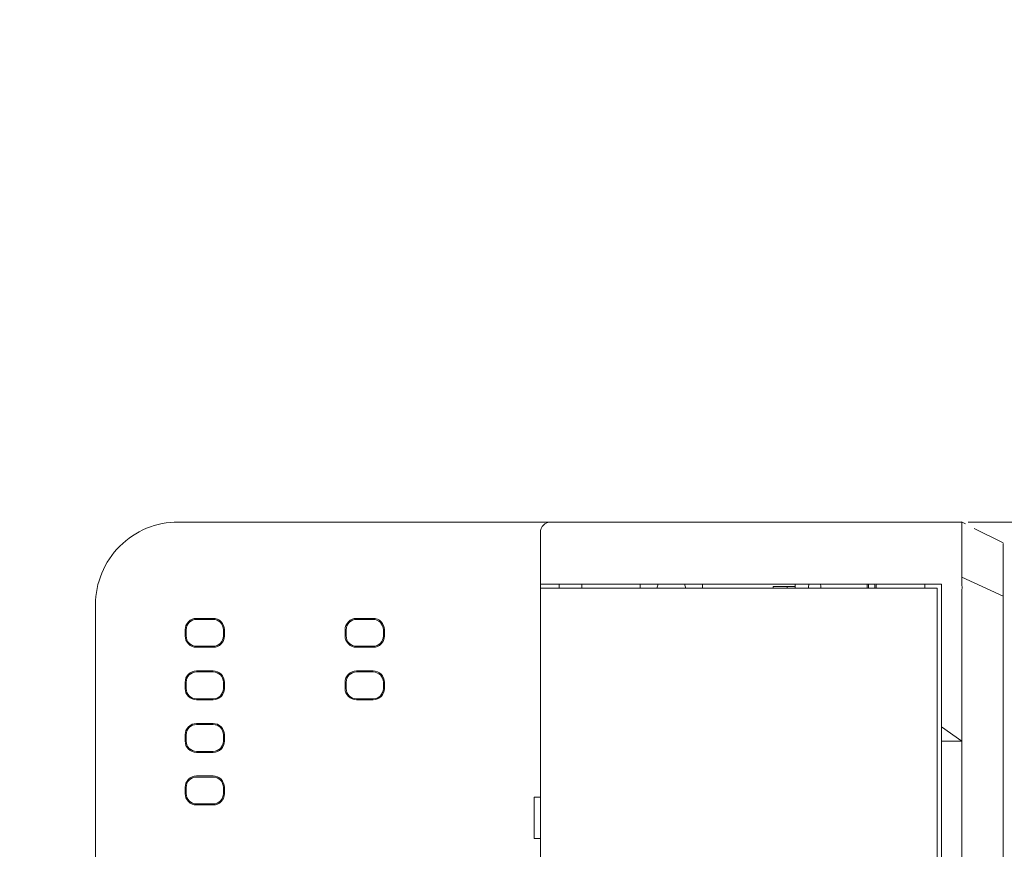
# Model space of a CAD drawing. Header units: millimetres. Extents: x -1114 to 1396, y -630 to 631.
# Tile 136 of 256: x -91 to -44, y -453 to -413. Entities that reach past the tile are written whole.
import ezdxf

# ---------------------------------------------------------------- set-up
doc = ezdxf.new("R2010")
doc.units = ezdxf.units.MM
doc.header["$MEASUREMENT"] = 0

msp = doc.modelspace()

# ---------------------------------------------------------------- linework, layer by layer
at = {"lineweight": 18}
for points, knots in [([(1038.9843, -629.7647), (1038.9843, -629.7647), (-1111.4882, -629.7647), (-1111.4882, -629.7647), (-1111.4882, -629.7647), (-1111.4882, -629.7647), (-1111.4882, 630.7883), (-1111.4882, 630.7883), (-1111.4882, 630.7883), (-1111.4882, 630.7883), (1038.9843, 630.7883), (1038.9843, 630.7883)], [0, 0, 0, 0, 0.3333333, 0.3333333, 0.3333333, 0.3333333, 0.6666667, 0.6666667, 0.6666667, 0.6666667, 1, 1, 1, 1]), ([(-83.7242, -437.0041), (-84.785, -437.0041), (-85.8025, -437.4255), (-86.5526, -438.1757), (-86.5526, -438.1757), (-87.3028, -438.9258), (-87.7242, -439.9432), (-87.7242, -441.0041)], [0, 0, 0, 0, 0.5, 0.5, 0.5, 0.5, 1, 1, 1, 1]), ([(-83.7242, -437.0041), (-84.785, -437.0041), (-85.8025, -437.4255), (-86.5526, -438.1757), (-86.5526, -438.1757), (-87.3028, -438.9258), (-87.7242, -439.9432), (-87.7242, -441.0041)], [0, 0, 0, 0, 0.5, 0.5, 0.5, 0.5, 1, 1, 1, 1]), ([(-65.7242, -437.0041), (-65.8568, -437.0041), (-65.984, -437.0568), (-66.0777, -437.1505), (-66.0777, -437.1505), (-66.1715, -437.2443), (-66.2242, -437.3715), (-66.2242, -437.5041)], [0, 0, 0, 0, 0.5, 0.5, 0.5, 0.5, 1, 1, 1, 1]), ([(-45.8505, -437.0041), (-45.8546, -437.0041), (-45.8552, -437.0179), (-45.8548, -437.0449), (-45.8548, -437.0449), (-45.8546, -437.0584), (-45.8541, -437.0752), (-45.8537, -437.0954), (-45.8537, -437.0954), (-45.8533, -437.1156), (-45.853, -437.1391), (-45.8529, -437.1661), (-45.8529, -437.1661), (-45.8529, -437.1796), (-45.8529, -437.194), (-45.853, -437.209), (-45.853, -437.209), (-45.8531, -437.2241), (-45.8532, -437.2399), (-45.8533, -437.2565), (-45.8533, -437.2565), (-45.8535, -437.2896), (-45.8538, -437.3257), (-45.8541, -437.3648), (-45.8541, -437.3648), (-45.8546, -437.4429), (-45.855, -437.5328), (-45.8549, -437.6349), (-45.8549, -437.6349), (-45.8549, -437.6476), (-45.8549, -437.6606), (-45.8549, -437.6737), (-45.8549, -437.6737), (-45.8548, -437.6868), (-45.8548, -437.7), (-45.8548, -437.7134), (-45.8548, -437.7134), (-45.8547, -437.7402), (-45.8546, -437.7676), (-45.8546, -437.7955), (-45.8546, -437.7955), (-45.8544, -437.8514), (-45.8541, -437.9096), (-45.8539, -437.97), (-45.8539, -437.97), (-45.8534, -438.0908), (-45.853, -438.2205), (-45.8535, -438.3595), (-45.8535, -438.3595), (-45.8536, -438.3943), (-45.8537, -438.4296), (-45.8539, -438.4653), (-45.8539, -438.4653), (-45.854, -438.501), (-45.8541, -438.537), (-45.8543, -438.5733), (-45.8543, -438.5733), (-45.8545, -438.646), (-45.8547, -438.72), (-45.8547, -438.7954), (-45.8547, -438.7954), (-45.8547, -438.9461), (-45.854, -439.1022), (-45.852, -439.2637)], [0, 0, 0, 0, 0.0625, 0.0625, 0.0625, 0.0625, 0.125, 0.125, 0.125, 0.125, 0.1875, 0.1875, 0.1875, 0.1875, 0.25, 0.25, 0.25, 0.25, 0.3125, 0.3125, 0.3125, 0.3125, 0.375, 0.375, 0.375, 0.375, 0.4375, 0.4375, 0.4375, 0.4375, 0.5, 0.5, 0.5, 0.5, 0.5625, 0.5625, 0.5625, 0.5625, 0.625, 0.625, 0.625, 0.625, 0.6875, 0.6875, 0.6875, 0.6875, 0.75, 0.75, 0.75, 0.75, 0.8125, 0.8125, 0.8125, 0.8125, 0.875, 0.875, 0.875, 0.875, 0.9375, 0.9375, 0.9375, 0.9375, 1, 1, 1, 1]), ([(-45.5551, -437.0041), (-45.5515, -437.0041), (-45.5479, -437.0041), (-45.5442, -437.0041), (-45.5442, -437.0041), (-45.4911, -437.0041), (-45.4313, -437.0041), (-45.3647, -437.0041), (-45.3647, -437.0041), (-45.3315, -437.0041), (-45.2964, -437.0041), (-45.26, -437.0041), (-45.26, -437.0041), (-45.2236, -437.0041), (-45.1858, -437.0041), (-45.1467, -437.0041), (-45.1467, -437.0041), (-44.99, -437.0041), (-44.8113, -437.0041), (-44.6105, -437.0041), (-44.6105, -437.0041), (-44.5603, -437.0041), (-44.5087, -437.0041), (-44.4557, -437.0041), (-44.4557, -437.0041), (-44.4027, -437.0041), (-44.3487, -437.0041), (-44.2938, -437.0041), (-44.2938, -437.0041), (-44.184, -437.0041), (-44.0706, -437.0041), (-43.9536, -437.0041), (-43.9536, -437.0041), (-43.8365, -437.0041), (-43.7159, -437.0041), (-43.5915, -437.0041), (-43.5915, -437.0041), (-43.5293, -437.0041), (-43.4662, -437.0041), (-43.4022, -437.0041), (-43.4022, -437.0041), (-43.3381, -437.0041), (-43.2729, -437.0041), (-43.2075, -437.0041), (-43.2075, -437.0041), (-43.0767, -437.0041), (-42.9445, -437.0041), (-42.8108, -437.0041), (-42.8108, -437.0041), (-42.6771, -437.0041), (-42.5421, -437.0041), (-42.4057, -437.0041), (-42.4057, -437.0041), (-42.3716, -437.0041), (-42.3374, -437.0041), (-42.3031, -437.0041), (-42.3031, -437.0041), (-42.2688, -437.0041), (-42.2344, -437.0041), (-42.1998, -437.0041), (-42.1998, -437.0041), (-42.1308, -437.0041), (-42.0613, -437.0041), (-41.9916, -437.0041), (-41.9916, -437.0041), (-41.9219, -437.0041), (-41.8521, -437.0041), (-41.7824, -437.0041), (-41.7824, -437.0041), (-41.7126, -437.0041), (-41.6429, -437.0041), (-41.5732, -437.0041), (-41.5732, -437.0041), (-41.5034, -437.0041), (-41.4337, -437.0041), (-41.3639, -437.0041), (-41.3639, -437.0041), (-41.2942, -437.0041), (-41.2245, -437.0041), (-41.1547, -437.0041), (-41.1547, -437.0041), (-41.0153, -437.0041), (-40.8758, -437.0041), (-40.7363, -437.0041), (-40.7363, -437.0041), (-38.5047, -437.0041), (-36.273, -437.0041), (-34.0414, -437.0041), (-34.0414, -437.0041), (-29.5782, -437.0041), (-25.1149, -437.0041), (-20.6516, -437.0041)], [0, 0, 0, 0, 0.0434783, 0.0434783, 0.0434783, 0.0434783, 0.0869565, 0.0869565, 0.0869565, 0.0869565, 0.1304348, 0.1304348, 0.1304348, 0.1304348, 0.173913, 0.173913, 0.173913, 0.173913, 0.2173913, 0.2173913, 0.2173913, 0.2173913, 0.2608696, 0.2608696, 0.2608696, 0.2608696, 0.3043478, 0.3043478, 0.3043478, 0.3043478, 0.3478261, 0.3478261, 0.3478261, 0.3478261, 0.3913043, 0.3913043, 0.3913043, 0.3913043, 0.4347826, 0.4347826, 0.4347826, 0.4347826, 0.4782609, 0.4782609, 0.4782609, 0.4782609, 0.5217391, 0.5217391, 0.5217391, 0.5217391, 0.5652174, 0.5652174, 0.5652174, 0.5652174, 0.6086957, 0.6086957, 0.6086957, 0.6086957, 0.6521739, 0.6521739, 0.6521739, 0.6521739, 0.6956522, 0.6956522, 0.6956522, 0.6956522, 0.7391304, 0.7391304, 0.7391304, 0.7391304, 0.7826087, 0.7826087, 0.7826087, 0.7826087, 0.826087, 0.826087, 0.826087, 0.826087, 0.8695652, 0.8695652, 0.8695652, 0.8695652, 0.9130435, 0.9130435, 0.9130435, 0.9130435, 0.9565217, 0.9565217, 0.9565217, 0.9565217, 1, 1, 1, 1]), ([(-43.8544, -438.0449), (-43.8544, -438.0709), (-43.8544, -438.1061), (-43.8544, -438.1506), (-43.8544, -438.1506), (-43.8544, -438.1728), (-43.8544, -438.1974), (-43.8544, -438.2245), (-43.8544, -438.2245), (-43.8544, -438.238), (-43.8544, -438.2521), (-43.8544, -438.2669), (-43.8544, -438.2669), (-43.8544, -438.2817), (-43.8544, -438.2971), (-43.8544, -438.3131), (-43.8544, -438.3131), (-43.8544, -438.3451), (-43.8544, -438.3794), (-43.8544, -438.4159), (-43.8544, -438.4159), (-43.8544, -438.4341), (-43.8544, -438.4529), (-43.8544, -438.4723), (-43.8544, -438.4723), (-43.8544, -438.4916), (-43.8544, -438.5115), (-43.8544, -438.5319), (-43.8544, -438.5319), (-43.8544, -438.6131), (-43.8544, -438.7012), (-43.8544, -438.7957), (-43.8544, -438.7957), (-43.8544, -438.8429), (-43.8544, -438.8918), (-43.8544, -438.9424), (-43.8544, -438.9424), (-43.8544, -438.9676), (-43.8544, -438.9933), (-43.8544, -439.0195), (-43.8544, -439.0195), (-43.8544, -439.0456), (-43.8544, -439.072), (-43.8544, -439.0986), (-43.8544, -439.0986), (-43.8544, -439.2049), (-43.8544, -439.3148), (-43.8544, -439.4284), (-43.8544, -439.4284), (-43.8544, -439.4851), (-43.8544, -439.5429), (-43.8544, -439.6016), (-43.8544, -439.6016), (-43.8544, -439.6309), (-43.8544, -439.6606), (-43.8544, -439.6903), (-43.8544, -439.6903), (-43.8544, -439.72), (-43.8544, -439.7497), (-43.8544, -439.7795), (-43.8544, -439.7795), (-43.8544, -439.8986), (-43.8544, -440.0183), (-43.8544, -440.1384)], [0, 0, 0, 0, 0.0625, 0.0625, 0.0625, 0.0625, 0.125, 0.125, 0.125, 0.125, 0.1875, 0.1875, 0.1875, 0.1875, 0.25, 0.25, 0.25, 0.25, 0.3125, 0.3125, 0.3125, 0.3125, 0.375, 0.375, 0.375, 0.375, 0.4375, 0.4375, 0.4375, 0.4375, 0.5, 0.5, 0.5, 0.5, 0.5625, 0.5625, 0.5625, 0.5625, 0.625, 0.625, 0.625, 0.625, 0.6875, 0.6875, 0.6875, 0.6875, 0.75, 0.75, 0.75, 0.75, 0.8125, 0.8125, 0.8125, 0.8125, 0.875, 0.875, 0.875, 0.875, 0.9375, 0.9375, 0.9375, 0.9375, 1, 1, 1, 1]), ([(-45.852, -439.2637), (-45.8513, -439.3243), (-45.8516, -439.3852), (-45.8523, -439.4465), (-45.8523, -439.4465), (-45.853, -439.5078), (-45.8541, -439.5695), (-45.855, -439.6313), (-45.855, -439.6313), (-45.8568, -439.755), (-45.8577, -439.8792), (-45.8515, -440.0041)], [0, 0, 0, 0, 0.3333333, 0.3333333, 0.3333333, 0.3333333, 0.6666667, 0.6666667, 0.6666667, 0.6666667, 1, 1, 1, 1]), ([(-50.0745, -440.0027), (-50.0696, -440.045), (-50.0673, -440.0952), (-50.0673, -440.1541), (-50.0673, -440.1541), (-50.0673, -440.1715), (-50.0675, -440.1882), (-50.0679, -440.2042)], [0, 0, 0, 0, 0.5, 0.5, 0.5, 0.5, 1, 1, 1, 1]), ([(-49.9965, -440.2043), (-49.996, -440.1879), (-49.9958, -440.1712), (-49.9958, -440.1541), (-49.9958, -440.1541), (-49.9958, -440.0995), (-49.9982, -440.0484), (-50.0041, -440.0022)], [0, 0, 0, 0, 0.5, 0.5, 0.5, 0.5, 1, 1, 1, 1]), ([(-43.8544, -440.1384), (-43.8544, -440.3768), (-43.8544, -440.616), (-43.8544, -440.8535), (-43.8544, -440.8535), (-43.8544, -440.8535), (-43.8544, -440.8535), (-43.8544, -440.8535)], [0, 0, 0, 0, 0.5, 0.5, 0.5, 0.5, 1, 1, 1, 1]), ([(-45.8544, -447.599), (-45.8544, -446.3771), (-45.8545, -445.1552), (-45.8546, -443.9332), (-45.8546, -443.9332), (-45.8546, -443.6278), (-45.8546, -443.3223), (-45.8547, -443.0168), (-45.8547, -443.0168), (-45.8547, -442.7113), (-45.8546, -442.4058), (-45.8543, -442.1003), (-45.8543, -442.1003), (-45.8541, -441.9476), (-45.854, -441.7949), (-45.854, -441.6421), (-45.854, -441.6421), (-45.854, -441.4894), (-45.8542, -441.3366), (-45.8547, -441.1839), (-45.8547, -441.1839), (-45.8556, -440.8784), (-45.8568, -440.5729), (-45.8492, -440.2674)], [0, 0, 0, 0, 0.1666667, 0.1666667, 0.1666667, 0.1666667, 0.3333333, 0.3333333, 0.3333333, 0.3333333, 0.5, 0.5, 0.5, 0.5, 0.6666667, 0.6666667, 0.6666667, 0.6666667, 0.8333333, 0.8333333, 0.8333333, 0.8333333, 1, 1, 1, 1]), ([(-43.8544, -440.8535), (-43.8544, -441.1051), (-43.8544, -441.3566), (-43.8544, -441.6082), (-43.8544, -441.6082), (-43.8544, -441.8598), (-43.8544, -442.1113), (-43.8544, -442.3629), (-43.8544, -442.3629), (-43.8544, -442.866), (-43.8544, -443.3692), (-43.8544, -443.8723), (-43.8544, -443.8723), (-43.8544, -444.8786), (-43.8544, -445.8849), (-43.8544, -446.8911), (-43.8544, -446.8911), (-43.8544, -448.9037), (-43.8544, -450.9162), (-43.8544, -452.9288), (-43.8544, -452.9288), (-43.8544, -456.9539), (-43.8544, -460.979), (-43.8544, -465.0041)], [0, 0, 0, 0, 0.1666667, 0.1666667, 0.1666667, 0.1666667, 0.3333333, 0.3333333, 0.3333333, 0.3333333, 0.5, 0.5, 0.5, 0.5, 0.6666667, 0.6666667, 0.6666667, 0.6666667, 0.8333333, 0.8333333, 0.8333333, 0.8333333, 1, 1, 1, 1]), ([(-82.8427, -441.6619), (-82.9886, -441.6619), (-83.1285, -441.7198), (-83.2316, -441.823), (-83.2316, -441.823), (-83.3348, -441.9261), (-83.3927, -442.066), (-83.3927, -442.2119)], [0, 0, 0, 0, 0.5, 0.5, 0.5, 0.5, 1, 1, 1, 1]), ([(-82.8427, -441.7119), (-82.9753, -441.7119), (-83.1025, -441.7646), (-83.1962, -441.8584), (-83.1962, -441.8584), (-83.29, -441.9521), (-83.3427, -442.0793), (-83.3427, -442.2119)], [0, 0, 0, 0, 0.5, 0.5, 0.5, 0.5, 1, 1, 1, 1]), ([(-81.4926, -442.2119), (-81.4926, -442.066), (-81.5506, -441.9261), (-81.6537, -441.823), (-81.6537, -441.823), (-81.7569, -441.7198), (-81.8968, -441.6619), (-82.0427, -441.6619)], [0, 0, 0, 0, 0.5, 0.5, 0.5, 0.5, 1, 1, 1, 1]), ([(-81.5427, -442.2119), (-81.5427, -442.0793), (-81.5954, -441.9521), (-81.6891, -441.8584), (-81.6891, -441.8584), (-81.7829, -441.7646), (-81.9101, -441.7119), (-82.0427, -441.7119)], [0, 0, 0, 0, 0.5, 0.5, 0.5, 0.5, 1, 1, 1, 1]), ([(-75.1117, -441.6619), (-75.2576, -441.6619), (-75.3975, -441.7198), (-75.5006, -441.823), (-75.5006, -441.823), (-75.6038, -441.9261), (-75.6617, -442.066), (-75.6617, -442.2119)], [0, 0, 0, 0, 0.5, 0.5, 0.5, 0.5, 1, 1, 1, 1]), ([(-75.1117, -441.7119), (-75.2443, -441.7119), (-75.3715, -441.7646), (-75.4652, -441.8584), (-75.4652, -441.8584), (-75.559, -441.9521), (-75.6117, -442.0793), (-75.6117, -442.2119)], [0, 0, 0, 0, 0.5, 0.5, 0.5, 0.5, 1, 1, 1, 1]), ([(-73.7616, -442.2119), (-73.7616, -442.066), (-73.8196, -441.9261), (-73.9227, -441.823), (-73.9227, -441.823), (-74.0259, -441.7198), (-74.1658, -441.6619), (-74.3117, -441.6619)], [0, 0, 0, 0, 0.5, 0.5, 0.5, 0.5, 1, 1, 1, 1]), ([(-73.8117, -442.2119), (-73.8117, -442.0793), (-73.8643, -441.9521), (-73.9581, -441.8584), (-73.9581, -441.8584), (-74.0519, -441.7646), (-74.1791, -441.7119), (-74.3117, -441.7119)], [0, 0, 0, 0, 0.5, 0.5, 0.5, 0.5, 1, 1, 1, 1]), ([(-83.3927, -442.5119), (-83.3927, -442.6578), (-83.3348, -442.7977), (-83.2316, -442.9009), (-83.2316, -442.9009), (-83.1285, -443.004), (-82.9886, -443.062), (-82.8427, -443.062)], [0, 0, 0, 0, 0.5, 0.5, 0.5, 0.5, 1, 1, 1, 1]), ([(-83.3427, -442.5119), (-83.3427, -442.6445), (-83.29, -442.7717), (-83.1962, -442.8655), (-83.1962, -442.8655), (-83.1025, -442.9593), (-82.9753, -443.0119), (-82.8427, -443.0119)], [0, 0, 0, 0, 0.5, 0.5, 0.5, 0.5, 1, 1, 1, 1]), ([(-75.6617, -442.5119), (-75.6617, -442.6578), (-75.6038, -442.7977), (-75.5006, -442.9009), (-75.5006, -442.9009), (-75.3975, -443.004), (-75.2576, -443.062), (-75.1117, -443.062)], [0, 0, 0, 0, 0.5, 0.5, 0.5, 0.5, 1, 1, 1, 1]), ([(-75.6117, -442.5119), (-75.6117, -442.6445), (-75.559, -442.7717), (-75.4652, -442.8655), (-75.4652, -442.8655), (-75.3715, -442.9593), (-75.2443, -443.0119), (-75.1117, -443.0119)], [0, 0, 0, 0, 0.5, 0.5, 0.5, 0.5, 1, 1, 1, 1]), ([(-82.8427, -444.2025), (-82.9886, -444.2025), (-83.1285, -444.2604), (-83.2316, -444.3636), (-83.2316, -444.3636), (-83.3348, -444.4667), (-83.3927, -444.6066), (-83.3927, -444.7525)], [0, 0, 0, 0, 0.5, 0.5, 0.5, 0.5, 1, 1, 1, 1]), ([(-82.8427, -444.2525), (-82.9753, -444.2525), (-83.1025, -444.3052), (-83.1962, -444.399), (-83.1962, -444.399), (-83.29, -444.4927), (-83.3427, -444.6199), (-83.3427, -444.7525)], [0, 0, 0, 0, 0.5, 0.5, 0.5, 0.5, 1, 1, 1, 1]), ([(-81.4926, -444.7525), (-81.4926, -444.6066), (-81.5506, -444.4667), (-81.6537, -444.3636), (-81.6537, -444.3636), (-81.7569, -444.2604), (-81.8968, -444.2025), (-82.0427, -444.2025)], [0, 0, 0, 0, 0.5, 0.5, 0.5, 0.5, 1, 1, 1, 1]), ([(-81.5427, -444.7525), (-81.5427, -444.6199), (-81.5954, -444.4927), (-81.6891, -444.399), (-81.6891, -444.399), (-81.7829, -444.3052), (-81.9101, -444.2525), (-82.0427, -444.2525)], [0, 0, 0, 0, 0.5, 0.5, 0.5, 0.5, 1, 1, 1, 1]), ([(-75.1117, -444.2025), (-75.2576, -444.2025), (-75.3975, -444.2604), (-75.5006, -444.3636), (-75.5006, -444.3636), (-75.6038, -444.4667), (-75.6617, -444.6066), (-75.6617, -444.7525)], [0, 0, 0, 0, 0.5, 0.5, 0.5, 0.5, 1, 1, 1, 1]), ([(-75.1117, -444.2525), (-75.2443, -444.2525), (-75.3715, -444.3052), (-75.4652, -444.399), (-75.4652, -444.399), (-75.559, -444.4927), (-75.6117, -444.6199), (-75.6117, -444.7525)], [0, 0, 0, 0, 0.5, 0.5, 0.5, 0.5, 1, 1, 1, 1]), ([(-73.7616, -444.7525), (-73.7616, -444.6066), (-73.8196, -444.4667), (-73.9227, -444.3636), (-73.9227, -444.3636), (-74.0259, -444.2604), (-74.1658, -444.2025), (-74.3117, -444.2025)], [0, 0, 0, 0, 0.5, 0.5, 0.5, 0.5, 1, 1, 1, 1]), ([(-73.8117, -444.7525), (-73.8117, -444.6199), (-73.8643, -444.4927), (-73.9581, -444.399), (-73.9581, -444.399), (-74.0519, -444.3052), (-74.1791, -444.2525), (-74.3117, -444.2525)], [0, 0, 0, 0, 0.5, 0.5, 0.5, 0.5, 1, 1, 1, 1]), ([(-83.3927, -445.0525), (-83.3927, -445.1984), (-83.3348, -445.3383), (-83.2316, -445.4415), (-83.2316, -445.4415), (-83.1285, -445.5446), (-82.9886, -445.6026), (-82.8427, -445.6026)], [0, 0, 0, 0, 0.5, 0.5, 0.5, 0.5, 1, 1, 1, 1]), ([(-83.3427, -445.0525), (-83.3427, -445.1851), (-83.29, -445.3123), (-83.1962, -445.4061), (-83.1962, -445.4061), (-83.1025, -445.4999), (-82.9753, -445.5525), (-82.8427, -445.5525)], [0, 0, 0, 0, 0.5, 0.5, 0.5, 0.5, 1, 1, 1, 1]), ([(-75.6617, -445.0525), (-75.6617, -445.1984), (-75.6038, -445.3383), (-75.5006, -445.4415), (-75.5006, -445.4415), (-75.3975, -445.5446), (-75.2576, -445.6026), (-75.1117, -445.6026)], [0, 0, 0, 0, 0.5, 0.5, 0.5, 0.5, 1, 1, 1, 1]), ([(-75.6117, -445.0525), (-75.6117, -445.1851), (-75.559, -445.3123), (-75.4652, -445.4061), (-75.4652, -445.4061), (-75.3715, -445.4999), (-75.2443, -445.5525), (-75.1117, -445.5525)], [0, 0, 0, 0, 0.5, 0.5, 0.5, 0.5, 1, 1, 1, 1]), ([(-82.8427, -446.7431), (-82.9886, -446.7431), (-83.1285, -446.801), (-83.2316, -446.9042), (-83.2316, -446.9042), (-83.3348, -447.0073), (-83.3927, -447.1472), (-83.3927, -447.2931)], [0, 0, 0, 0, 0.5, 0.5, 0.5, 0.5, 1, 1, 1, 1]), ([(-82.8427, -446.7931), (-82.9753, -446.7931), (-83.1025, -446.8458), (-83.1962, -446.9396), (-83.1962, -446.9396), (-83.29, -447.0333), (-83.3427, -447.1605), (-83.3427, -447.2931)], [0, 0, 0, 0, 0.5, 0.5, 0.5, 0.5, 1, 1, 1, 1]), ([(-81.4926, -447.2931), (-81.4926, -447.1472), (-81.5506, -447.0073), (-81.6537, -446.9042), (-81.6537, -446.9042), (-81.7569, -446.801), (-81.8968, -446.7431), (-82.0427, -446.7431)], [0, 0, 0, 0, 0.5, 0.5, 0.5, 0.5, 1, 1, 1, 1]), ([(-81.5427, -447.2931), (-81.5427, -447.1605), (-81.5954, -447.0333), (-81.6891, -446.9396), (-81.6891, -446.9396), (-81.7829, -446.8458), (-81.9101, -446.7931), (-82.0427, -446.7931)], [0, 0, 0, 0, 0.5, 0.5, 0.5, 0.5, 1, 1, 1, 1]), ([(-83.3927, -447.5931), (-83.3927, -447.739), (-83.3348, -447.8789), (-83.2316, -447.9821), (-83.2316, -447.9821), (-83.1285, -448.0852), (-82.9886, -448.1432), (-82.8427, -448.1432)], [0, 0, 0, 0, 0.5, 0.5, 0.5, 0.5, 1, 1, 1, 1]), ([(-83.3427, -447.5931), (-83.3427, -447.7257), (-83.29, -447.8529), (-83.1962, -447.9467), (-83.1962, -447.9467), (-83.1025, -448.0405), (-82.9753, -448.0931), (-82.8427, -448.0931)], [0, 0, 0, 0, 0.5, 0.5, 0.5, 0.5, 1, 1, 1, 1]), ([(-45.8497, -447.6041), (-45.8496, -448.9915), (-45.8496, -450.3788), (-45.8496, -451.7662), (-45.8496, -451.7662), (-45.8496, -452.5788), (-45.8497, -453.3915), (-45.8497, -454.2041)], [0, 0, 0, 0, 0.5, 0.5, 0.5, 0.5, 1, 1, 1, 1]), ([(-82.8427, -449.2837), (-82.9886, -449.2837), (-83.1285, -449.3416), (-83.2316, -449.4448), (-83.2316, -449.4448), (-83.3348, -449.5479), (-83.3927, -449.6878), (-83.3927, -449.8337)], [0, 0, 0, 0, 0.5, 0.5, 0.5, 0.5, 1, 1, 1, 1]), ([(-82.8427, -449.3337), (-82.9753, -449.3337), (-83.1025, -449.3864), (-83.1962, -449.4802), (-83.1962, -449.4802), (-83.29, -449.5739), (-83.3427, -449.7011), (-83.3427, -449.8337)], [0, 0, 0, 0, 0.5, 0.5, 0.5, 0.5, 1, 1, 1, 1]), ([(-81.4926, -449.8337), (-81.4926, -449.6878), (-81.5506, -449.5479), (-81.6537, -449.4448), (-81.6537, -449.4448), (-81.7569, -449.3416), (-81.8968, -449.2837), (-82.0427, -449.2837)], [0, 0, 0, 0, 0.5, 0.5, 0.5, 0.5, 1, 1, 1, 1]), ([(-81.5427, -449.8337), (-81.5427, -449.7011), (-81.5954, -449.5739), (-81.6891, -449.4802), (-81.6891, -449.4802), (-81.7829, -449.3864), (-81.9101, -449.3337), (-82.0427, -449.3337)], [0, 0, 0, 0, 0.5, 0.5, 0.5, 0.5, 1, 1, 1, 1]), ([(-83.3927, -450.1337), (-83.3927, -450.2796), (-83.3348, -450.4195), (-83.2316, -450.5227), (-83.2316, -450.5227), (-83.1285, -450.6258), (-82.9886, -450.6838), (-82.8427, -450.6838)], [0, 0, 0, 0, 0.5, 0.5, 0.5, 0.5, 1, 1, 1, 1]), ([(-83.3427, -450.1337), (-83.3427, -450.2663), (-83.29, -450.3935), (-83.1962, -450.4873), (-83.1962, -450.4873), (-83.1025, -450.5811), (-82.9753, -450.6337), (-82.8427, -450.6337)], [0, 0, 0, 0, 0.5, 0.5, 0.5, 0.5, 1, 1, 1, 1])]:
    msp.add_open_spline(points, degree=3, knots=knots, dxfattribs=at)
for points in [[(-83.7242, -437.0041), (-83.7242, -437.0041), (-66.7242, -437.0041), (-66.7242, -437.0041)], [(-83.7242, -437.0041), (-83.7242, -437.0041), (-66.7242, -437.0041), (-66.7242, -437.0041)], [(-66.7242, -437.0041), (-66.7242, -437.0041), (-65.7242, -437.0041), (-65.7242, -437.0041)], [(-65.7242, -437.0041), (-65.7242, -437.0041), (-45.8508, -437.0041), (-45.8508, -437.0041)], [(-65.7242, -437.0041), (-65.7242, -437.0041), (-45.8505, -437.0041), (-45.8505, -437.0041)], [(-45.6849, -437.0902), (-45.6849, -437.0902), (-45.8698, -437), (-45.8698, -437)], [(-66.2242, -440.0041), (-66.2242, -440.0041), (-66.2242, -437.5041), (-66.2242, -437.5041)], [(-45.2629, -437.3104), (-45.2629, -437.3104), (-43.8544, -438.0078), (-43.8544, -438.0078)], [(-66.2242, -440.0041), (-66.2242, -440.0041), (-66.2242, -440.2044), (-66.2242, -440.2044)], [(-66.2242, -440.2044), (-66.2242, -440.2044), (-66.2242, -440.0041), (-66.2242, -440.0041)], [(-66.2242, -440.0041), (-66.2242, -440.0041), (-65.7242, -440.0041), (-65.7242, -440.0041)], [(-65.7242, -440.0041), (-65.7242, -440.0041), (-46.8473, -440.0041), (-46.8473, -440.0041)], [(-65.3242, -440.0041), (-65.3242, -440.0041), (-65.3242, -440.2041), (-65.3242, -440.2041)], [(-65.3242, -440.2041), (-65.3242, -440.2041), (-65.3242, -440.0041), (-65.3242, -440.0041)], [(-64.2242, -440.2041), (-64.2242, -440.2041), (-64.2242, -440.0041), (-64.2242, -440.0041)], [(-61.3977, -440.0041), (-61.3977, -440.0041), (-61.3977, -440.2041), (-61.3977, -440.2041)], [(-60.5302, -440.0041), (-60.5602, -440.0674), (-60.5806, -440.1348), (-60.5906, -440.2041)], [(-59.2049, -440.204), (-59.2149, -440.1347), (-59.2353, -440.0673), (-59.2653, -440.004)], [(-58.3977, -440.0041), (-58.3977, -440.0041), (-58.3977, -440.2041), (-58.3977, -440.2041)], [(-54.9673, -440.1141), (-54.9673, -440.1141), (-54.4173, -440.1141), (-54.4173, -440.1141)], [(-54.9673, -440.1141), (-54.9673, -440.1141), (-54.9673, -440.2041), (-54.9673, -440.2041)], [(-54.4173, -440.1141), (-54.4173, -440.1141), (-54.2923, -440.1141), (-54.2923, -440.1141)], [(-54.2923, -440.2041), (-54.2923, -440.2041), (-54.2923, -440.1141), (-54.2923, -440.1141)], [(-54.2923, -440.1141), (-54.2923, -440.1141), (-53.9173, -440.1141), (-53.9173, -440.1141)], [(-54.2923, -440.1141), (-54.2923, -440.1141), (-54.2923, -440.2041), (-54.2923, -440.2041)], [(-53.9173, -440.2041), (-53.9173, -440.2041), (-53.9173, -440.0041), (-53.9173, -440.0041)], [(-53.2271, -440.0041), (-53.262, -440.0645), (-53.2747, -440.1352), (-53.2631, -440.2041)], [(-52.6673, -440.1541), (-52.6673, -440.1014), (-52.6811, -440.0497), (-52.7075, -440.0041)], [(-50.4304, -440.0022), (-50.4364, -440.0484), (-50.4387, -440.0995), (-50.4387, -440.1541)], [(-50.3672, -440.1541), (-50.3672, -440.0952), (-50.3649, -440.045), (-50.36, -440.0027)], [(-47.6473, -440.0041), (-47.6473, -440.0041), (-47.6473, -440.2044), (-47.6473, -440.2044)], [(-46.8473, -440.0041), (-46.8473, -440.0041), (-46.8473, -446.9041), (-46.8473, -446.9041)], [(-45.8558, -439.6729), (-45.8558, -439.6729), (-43.8544, -440.5888), (-43.8544, -440.5888)], [(-45.8492, -440.2674), (-45.847, -440.1796), (-45.8472, -440.0918), (-45.8515, -440.0041)], [(-66.2242, -440.2041), (-66.2242, -440.2041), (-66.2242, -461.6041), (-66.2242, -461.6041)], [(-66.2242, -440.2041), (-66.2242, -440.2041), (-65.7242, -440.2041), (-65.7242, -440.2041)], [(-66.2242, -461.6041), (-66.2242, -461.6041), (-66.2242, -440.2041), (-66.2242, -440.2041)], [(-47.0473, -440.2041), (-47.0473, -440.2041), (-65.7242, -440.2041), (-65.7242, -440.2041)], [(-52.6715, -440.2041), (-52.6687, -440.1876), (-52.6673, -440.1708), (-52.6673, -440.1541)], [(-50.4387, -440.1541), (-50.4387, -440.1712), (-50.4385, -440.1879), (-50.438, -440.2043)], [(-50.3666, -440.2042), (-50.367, -440.1883), (-50.3672, -440.1716), (-50.3672, -440.1541)], [(-47.0473, -440.2041), (-47.0473, -440.2041), (-47.0473, -461.6041), (-47.0473, -461.6041)], [(-87.7242, -454.2013), (-87.7242, -454.2013), (-87.7242, -441.0041), (-87.7242, -441.0041)], [(-87.7242, -454.2013), (-87.7242, -454.2013), (-87.7242, -441.0041), (-87.7242, -441.0041)], [(-83.2338, -441.8208), (-83.2338, -441.8208), (-83.1962, -441.8584), (-83.1962, -441.8584)], [(-82.8427, -441.6619), (-82.8427, -441.6619), (-82.0427, -441.6619), (-82.0427, -441.6619)], [(-82.8427, -441.7119), (-82.8427, -441.7119), (-82.0427, -441.7119), (-82.0427, -441.7119)], [(-81.6515, -441.8208), (-81.6515, -441.8208), (-81.6891, -441.8584), (-81.6891, -441.8584)], [(-75.5028, -441.8208), (-75.5028, -441.8208), (-75.4652, -441.8584), (-75.4652, -441.8584)], [(-75.1117, -441.6619), (-75.1117, -441.6619), (-74.3117, -441.6619), (-74.3117, -441.6619)], [(-75.1117, -441.7119), (-75.1117, -441.7119), (-74.3117, -441.7119), (-74.3117, -441.7119)], [(-73.9581, -441.8584), (-73.9581, -441.8584), (-73.9205, -441.8208), (-73.9205, -441.8208)], [(-83.3927, -442.2119), (-83.3927, -442.2119), (-83.3927, -442.5119), (-83.3927, -442.5119)], [(-83.3427, -442.5119), (-83.3427, -442.5119), (-83.3427, -442.2119), (-83.3427, -442.2119)], [(-82.0427, -443.0119), (-81.7665, -443.0119), (-81.5427, -442.7881), (-81.5427, -442.5119)], [(-82.0427, -443.062), (-81.7389, -443.062), (-81.4926, -442.8157), (-81.4926, -442.5119)], [(-81.5427, -442.2119), (-81.5427, -442.2119), (-81.5427, -442.5119), (-81.5427, -442.5119)], [(-81.4926, -442.2119), (-81.4926, -442.2119), (-81.4926, -442.5119), (-81.4926, -442.5119)], [(-75.6617, -442.2119), (-75.6617, -442.2119), (-75.6617, -442.5119), (-75.6617, -442.5119)], [(-75.6117, -442.5119), (-75.6117, -442.5119), (-75.6117, -442.2119), (-75.6117, -442.2119)], [(-74.3117, -443.0119), (-74.0355, -443.0119), (-73.8117, -442.7881), (-73.8117, -442.5119)], [(-74.3117, -443.062), (-74.0079, -443.062), (-73.7616, -442.8157), (-73.7616, -442.5119)], [(-73.8117, -442.2119), (-73.8117, -442.2119), (-73.8117, -442.5119), (-73.8117, -442.5119)], [(-73.7616, -442.2119), (-73.7616, -442.2119), (-73.7616, -442.5119), (-73.7616, -442.5119)], [(-83.2338, -442.9031), (-83.2338, -442.9031), (-83.1962, -442.8655), (-83.1962, -442.8655)], [(-81.6891, -442.8655), (-81.6891, -442.8655), (-81.6515, -442.9031), (-81.6515, -442.9031)], [(-75.4652, -442.8655), (-75.4652, -442.8655), (-75.5028, -442.9031), (-75.5028, -442.9031)], [(-73.9205, -442.9031), (-73.9205, -442.9031), (-73.9581, -442.8655), (-73.9581, -442.8655)], [(-82.0427, -443.0119), (-82.0427, -443.0119), (-82.8427, -443.0119), (-82.8427, -443.0119)], [(-82.8427, -443.062), (-82.8427, -443.062), (-82.0427, -443.062), (-82.0427, -443.062)], [(-74.3117, -443.0119), (-74.3117, -443.0119), (-75.1117, -443.0119), (-75.1117, -443.0119)], [(-75.1117, -443.062), (-75.1117, -443.062), (-74.3117, -443.062), (-74.3117, -443.062)], [(-83.1962, -444.399), (-83.1962, -444.399), (-83.2338, -444.3614), (-83.2338, -444.3614)], [(-82.8427, -444.2025), (-82.8427, -444.2025), (-82.0427, -444.2025), (-82.0427, -444.2025)], [(-82.8427, -444.2525), (-82.8427, -444.2525), (-82.0427, -444.2525), (-82.0427, -444.2525)], [(-81.6891, -444.399), (-81.6891, -444.399), (-81.6515, -444.3614), (-81.6515, -444.3614)], [(-75.5028, -444.3614), (-75.5028, -444.3614), (-75.4652, -444.399), (-75.4652, -444.399)], [(-75.1117, -444.2025), (-75.1117, -444.2025), (-74.3117, -444.2025), (-74.3117, -444.2025)], [(-75.1117, -444.2525), (-75.1117, -444.2525), (-74.3117, -444.2525), (-74.3117, -444.2525)], [(-73.9205, -444.3614), (-73.9205, -444.3614), (-73.9581, -444.399), (-73.9581, -444.399)], [(-83.3927, -444.7525), (-83.3927, -444.7525), (-83.3927, -445.0525), (-83.3927, -445.0525)], [(-83.3427, -445.0525), (-83.3427, -445.0525), (-83.3427, -444.7525), (-83.3427, -444.7525)], [(-81.5427, -444.7525), (-81.5427, -444.7525), (-81.5427, -445.0525), (-81.5427, -445.0525)], [(-81.4926, -444.7525), (-81.4926, -444.7525), (-81.4926, -445.0525), (-81.4926, -445.0525)], [(-75.6617, -444.7525), (-75.6617, -444.7525), (-75.6617, -445.0525), (-75.6617, -445.0525)], [(-75.6117, -445.0525), (-75.6117, -445.0525), (-75.6117, -444.7525), (-75.6117, -444.7525)], [(-73.8117, -444.7525), (-73.8117, -444.7525), (-73.8117, -445.0525), (-73.8117, -445.0525)], [(-73.7616, -444.7525), (-73.7616, -444.7525), (-73.7616, -445.0525), (-73.7616, -445.0525)], [(-82.0427, -445.5525), (-81.7665, -445.5525), (-81.5427, -445.3287), (-81.5427, -445.0525)], [(-82.0427, -445.6026), (-81.7389, -445.6026), (-81.4926, -445.3563), (-81.4926, -445.0525)], [(-74.3117, -445.5525), (-74.0355, -445.5525), (-73.8117, -445.3287), (-73.8117, -445.0525)], [(-74.3117, -445.6026), (-74.0079, -445.6026), (-73.7616, -445.3563), (-73.7616, -445.0525)], [(-83.2338, -445.4437), (-83.2338, -445.4437), (-83.1962, -445.4061), (-83.1962, -445.4061)], [(-82.0427, -445.5525), (-82.0427, -445.5525), (-82.8427, -445.5525), (-82.8427, -445.5525)], [(-82.8427, -445.6026), (-82.8427, -445.6026), (-82.0427, -445.6026), (-82.0427, -445.6026)], [(-81.6515, -445.4437), (-81.6515, -445.4437), (-81.6891, -445.4061), (-81.6891, -445.4061)], [(-75.5028, -445.4437), (-75.5028, -445.4437), (-75.4652, -445.4061), (-75.4652, -445.4061)], [(-74.3117, -445.5525), (-74.3117, -445.5525), (-75.1117, -445.5525), (-75.1117, -445.5525)], [(-75.1117, -445.6026), (-75.1117, -445.6026), (-74.3117, -445.6026), (-74.3117, -445.6026)], [(-73.9581, -445.4061), (-73.9581, -445.4061), (-73.9205, -445.4437), (-73.9205, -445.4437)], [(-82.8427, -446.7431), (-82.8427, -446.7431), (-82.0427, -446.7431), (-82.0427, -446.7431)], [(-82.8427, -446.7931), (-82.8427, -446.7931), (-82.0427, -446.7931), (-82.0427, -446.7931)], [(-83.2338, -446.902), (-83.2338, -446.902), (-83.1962, -446.9396), (-83.1962, -446.9396)], [(-81.6515, -446.902), (-81.6515, -446.902), (-81.6891, -446.9396), (-81.6891, -446.9396)], [(-46.8473, -447.6041), (-46.8473, -447.6041), (-46.8473, -446.9041), (-46.8473, -446.9041)], [(-46.8473, -446.9041), (-46.8473, -446.9041), (-46.8372, -446.9041), (-46.8372, -446.9041)], [(-46.8372, -446.9041), (-46.8372, -446.9041), (-45.8544, -447.599), (-45.8544, -447.599)], [(-83.3927, -447.2931), (-83.3927, -447.2931), (-83.3927, -447.5931), (-83.3927, -447.5931)], [(-83.3427, -447.5931), (-83.3427, -447.5931), (-83.3427, -447.2931), (-83.3427, -447.2931)], [(-82.0427, -448.0931), (-81.7665, -448.0931), (-81.5427, -447.8693), (-81.5427, -447.5931)], [(-82.0427, -448.1432), (-81.7389, -448.1432), (-81.4926, -447.8969), (-81.4926, -447.5931)], [(-81.5427, -447.2931), (-81.5427, -447.2931), (-81.5427, -447.5931), (-81.5427, -447.5931)], [(-81.4926, -447.2931), (-81.4926, -447.2931), (-81.4926, -447.5931), (-81.4926, -447.5931)], [(-46.8473, -454.2041), (-46.8473, -454.2041), (-46.8473, -447.6041), (-46.8473, -447.6041)], [(-45.8497, -447.6041), (-45.8497, -447.6041), (-46.8473, -447.6041), (-46.8473, -447.6041)], [(-45.8544, -447.599), (-45.8528, -447.6007), (-45.8512, -447.6024), (-45.8497, -447.6041)], [(-83.1962, -447.9467), (-83.1962, -447.9467), (-83.2338, -447.9843), (-83.2338, -447.9843)], [(-82.0427, -448.0931), (-82.0427, -448.0931), (-82.8427, -448.0931), (-82.8427, -448.0931)], [(-82.8427, -448.1432), (-82.8427, -448.1432), (-82.0427, -448.1432), (-82.0427, -448.1432)], [(-81.6891, -447.9467), (-81.6891, -447.9467), (-81.6515, -447.9843), (-81.6515, -447.9843)], [(-83.2338, -449.4426), (-83.2338, -449.4426), (-83.1962, -449.4802), (-83.1962, -449.4802)], [(-82.8427, -449.2837), (-82.8427, -449.2837), (-82.0427, -449.2837), (-82.0427, -449.2837)], [(-82.8427, -449.3337), (-82.8427, -449.3337), (-82.0427, -449.3337), (-82.0427, -449.3337)], [(-81.6515, -449.4426), (-81.6515, -449.4426), (-81.6891, -449.4802), (-81.6891, -449.4802)], [(-83.3927, -449.8337), (-83.3927, -449.8337), (-83.3927, -450.1337), (-83.3927, -450.1337)], [(-83.3427, -450.1337), (-83.3427, -450.1337), (-83.3427, -449.8337), (-83.3427, -449.8337)], [(-82.0427, -450.6337), (-81.7665, -450.6337), (-81.5427, -450.4099), (-81.5427, -450.1337)], [(-82.0427, -450.6838), (-81.7389, -450.6838), (-81.4926, -450.4375), (-81.4926, -450.1337)], [(-81.5427, -449.8337), (-81.5427, -449.8337), (-81.5427, -450.1337), (-81.5427, -450.1337)], [(-81.4926, -449.8337), (-81.4926, -449.8337), (-81.4926, -450.1337), (-81.4926, -450.1337)], [(-83.2338, -450.5249), (-83.2338, -450.5249), (-83.1962, -450.4873), (-83.1962, -450.4873)], [(-81.6515, -450.5249), (-81.6515, -450.5249), (-81.6891, -450.4873), (-81.6891, -450.4873)], [(-66.5242, -450.3041), (-66.5242, -450.3041), (-66.5242, -452.3041), (-66.5242, -452.3041)], [(-66.3242, -450.3041), (-66.3242, -450.3041), (-66.5242, -450.3041), (-66.5242, -450.3041)], [(-66.2242, -450.3041), (-66.2242, -450.3041), (-66.3242, -450.3041), (-66.3242, -450.3041)], [(-82.0427, -450.6337), (-82.0427, -450.6337), (-82.8427, -450.6337), (-82.8427, -450.6337)], [(-82.8427, -450.6838), (-82.8427, -450.6838), (-82.0427, -450.6838), (-82.0427, -450.6838)], [(-66.3242, -452.3041), (-66.3242, -452.3041), (-66.5242, -452.3041), (-66.5242, -452.3041)], [(-66.2242, -452.3041), (-66.2242, -452.3041), (-66.3242, -452.3041), (-66.3242, -452.3041)]]:
    msp.add_open_spline(points, degree=3, dxfattribs=at)

doc.saveas('drawing.dxf')
